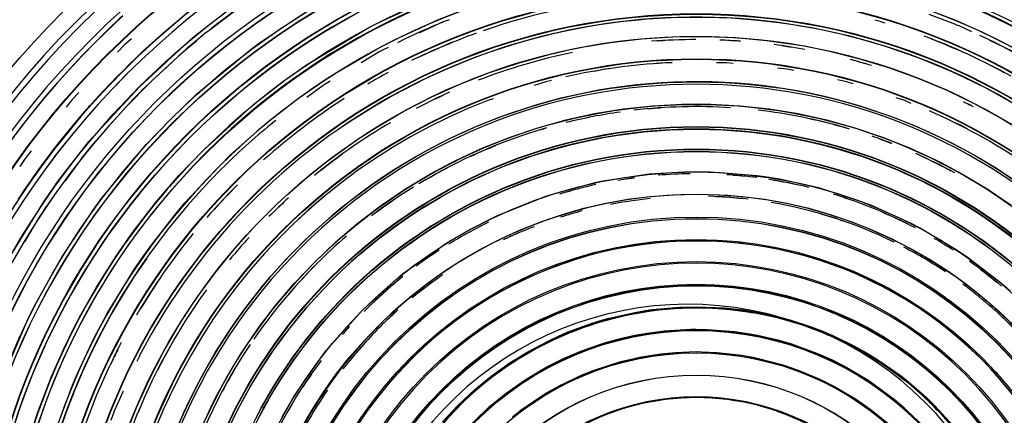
# Model space of a CAD drawing. Header units: millimetres. Extents: x -563 to -60, y -163 to 550.
# Tile 21 of 40: x -390 to -245, y 85 to 144. Entities that reach past the tile are written whole.
import ezdxf

# ---------------------------------------------------------------- set-up
doc = ezdxf.new("R2010")
doc.units = ezdxf.units.MM

# ---------------------------------------------------------------- blocks, each defined once
blk = doc.blocks.new('Stufenlinse__18', base_point=(-427.13, -85.35))
at = {"color": 1, "linetype": 'Continuous'}
for p, q in [((-364.65, 141.39), (-358.69, 146.02)), ((-337.02, 143.68), (-329.65, 147.07)), ((-257.12, 145.98), (-251.88, 143.99)), ((-375, 144.63), (-379.12, 140.64)), ((-366.99, 143.79), (-365.41, 145.08)), ((-354.76, 140.61), (-347.36, 145.55)), ((-328.37, 143.99), (-325.48, 145.13)), ((-252.1, 143.47), (-255.68, 144.79)), ((-368.55, 142.47), (-366.99, 143.79)), ((-338.82, 142.74), (-338.39, 142.96)), ((-338.39, 142.96), (-337.02, 143.68)), ((-334.61, 141.15), (-328.37, 143.99)), ((-328.16, 143.47), (-331.2, 142.04)), ((-326.71, 144.02), (-327.59, 143.71)), ((-251.88, 143.99), (-247.89, 142.23)), ((-372.56, 134.09), (-364.65, 141.39)), ((-371.15, 140.16), (-369.79, 141.38)), ((-369.79, 141.38), (-368.55, 142.47)), ((-347.24, 137.71), (-338.82, 142.74)), ((-298.22, 141.21), (-293.6, 141.5)), ((-293.6, 141.5), (-291.4, 141.56)), ((-291.4, 141.56), (-288.97, 141.56)), ((-288.97, 141.56), (-284.34, 141.38)), ((-284.34, 141.38), (-279.73, 140.97)), ((-249.36, 142.25), (-250.39, 142.74)), ((-247.89, 142.23), (-244.76, 140.7)), ((-374.81, 140.27), (-375.79, 139.24)), ((-373.73, 141.21), (-374.81, 140.27)), ((-372.12, 139.26), (-371.15, 140.16)), ((-356.03, 139.68), (-354.76, 140.61)), ((-337.24, 139.79), (-335.5, 140.7)), ((-335.75, 139.9), (-336.57, 139.52)), ((-335.5, 140.7), (-334.61, 141.15)), ((-308.61, 139.65), (-307.39, 139.9)), ((-307.39, 139.9), (-302.82, 140.67)), ((-302.82, 140.67), (-298.22, 141.21)), ((-279.73, 140.97), (-275.15, 140.31)), ((-275.15, 140.31), (-274.14, 140.14)), ((-274.14, 140.14), (-270.6, 139.43)), ((-243.28, 139.3), (-246.71, 140.96)), ((-244.76, 140.7), (-243.02, 139.79)), ((-373.08, 138.35), (-372.12, 139.26)), ((-366.15, 139.2), (-369.14, 136.41)), ((-364.1, 133.02), (-356.03, 139.68)), ((-343.3, 136.27), (-337.24, 139.79)), ((-336.98, 139.3), (-339.73, 137.66)), ((-316.37, 137.66), (-311.91, 138.89)), ((-311.91, 138.89), (-308.61, 139.65)), ((-270.6, 139.43), (-266.11, 138.3)), ((-374.93, 136.45), (-374.03, 137.43)), ((-374.03, 137.43), (-373.08, 138.35)), ((-350.84, 135.21), (-347.51, 137.53)), ((-347.51, 137.53), (-347.24, 137.71)), ((-320.76, 136.19), (-316.37, 137.66)), ((-294.64, 137.64), (-296.24, 137.5)), ((-293.72, 137.67), (-294.64, 137.64)), ((-285.62, 137.67), (-287.16, 137.67)), ((-284.68, 137.57), (-285.62, 137.67)), ((-266.11, 138.3), (-261.68, 136.95)), ((-376.82, 134.6), (-375.9, 135.55)), ((-375.9, 135.55), (-374.93, 136.45)), ((-345.65, 134.75), (-343.3, 136.27)), ((-325.13, 134.48), (-320.76, 136.19)), ((-303.6, 136.72), (-305.26, 136.37)), ((-302.71, 136.82), (-303.6, 136.72)), ((-276.66, 136.72), (-278.12, 136.88)), ((-275.71, 136.52), (-276.66, 136.72)), ((-261.68, 136.95), (-257.33, 135.38)), ((-379.97, 126.05), (-372.56, 134.09)), ((-377.73, 133.64), (-376.82, 134.6)), ((-371.11, 134.57), (-372.12, 133.64)), ((-355.65, 131.49), (-350.84, 135.21)), ((-348.87, 132.51), (-345.65, 134.75)), ((-345.34, 134.29), (-347.76, 132.5)), ((-344.32, 134.91), (-345.09, 134.46)), ((-329.29, 132.59), (-325.13, 134.48)), ((-312.42, 134.85), (-314.12, 134.3)), ((-311.57, 135.03), (-312.42, 134.85)), ((-267.84, 134.85), (-269.22, 135.14)), ((-266.89, 134.54), (-267.84, 134.85)), ((-257.33, 135.38), (-253.06, 133.58)), ((-381.53, 133.24), (-382.51, 132.21)), ((-379.85, 131.32), (-378.63, 132.67)), ((-378.63, 132.67), (-377.73, 133.64)), ((-367.84, 129.36), (-364.1, 133.02)), ((-253.06, 133.58), (-248.9, 131.56)), ((-382.51, 132.21), (-383.4, 131.09)), ((-380.94, 130.07), (-379.85, 131.32)), ((-374.01, 131.69), (-376.73, 128.64)), ((-363.12, 124.64), (-355.65, 131.49)), ((-351.46, 130.56), (-348.87, 132.51)), ((-333.41, 130.47), (-329.29, 132.59)), ((-320.19, 132.33), (-321, 132.06)), ((-300.92, 130.82), (-296.61, 131.29)), ((-296.61, 131.29), (-292.29, 131.52)), ((-292.29, 131.52), (-290.13, 131.55)), ((-290.13, 131.55), (-287.97, 131.52)), ((-287.97, 131.52), (-283.64, 131.29)), ((-283.64, 131.29), (-279.34, 130.82)), ((-259.26, 132.06), (-260.55, 132.48)), ((-258.32, 131.64), (-259.26, 132.06)), ((-248.9, 131.56), (-248.44, 131.32)), ((-248.44, 131.32), (-244.84, 129.33)), ((-382.27, 128.51), (-380.94, 130.07)), ((-353.53, 128.91), (-351.46, 130.56)), ((-337.41, 128.14), (-333.41, 130.47)), ((-308.78, 129.35), (-305.19, 130.12)), ((-305.19, 130.12), (-300.92, 130.82)), ((-279.34, 130.82), (-275.07, 130.12)), ((-275.07, 130.12), (-271.48, 129.35)), ((-383.56, 126.94), (-382.27, 128.51)), ((-371.55, 125.56), (-367.84, 129.36)), ((-359.01, 124.06), (-353.53, 128.91)), ((-352.36, 129.09), (-353.06, 128.57)), ((-313.58, 128.03), (-309.41, 129.19)), ((-309.41, 129.19), (-308.78, 129.35)), ((-271.48, 129.35), (-270.85, 129.19)), ((-270.85, 129.19), (-266.68, 128.03)), ((-251.03, 128.4), (-252.22, 128.93)), ((-250.11, 127.87), (-251.03, 128.4)), ((-244.84, 129.33), (-240.9, 126.9)), ((-384.42, 125.86), (-383.56, 126.94)), ((-340.35, 126.24), (-337.41, 128.14)), ((-317.68, 126.65), (-313.58, 128.03)), ((-266.68, 128.03), (-262.58, 126.65)), ((-385.51, 124.45), (-384.42, 125.86)), ((-384.5, 120.22), (-379.97, 126.05)), ((-378.52, 126.63), (-379.43, 125.6)), ((-378.16, 117.55), (-371.55, 125.56)), ((-345.02, 122.87), (-341.28, 125.6)), ((-341.28, 125.6), (-340.35, 126.24)), ((-321.7, 125.05), (-317.68, 126.65)), ((-262.58, 126.65), (-258.56, 125.05)), ((-388.57, 124.59), (-389.46, 123.47)), ((-386.16, 123.59), (-385.51, 124.45)), ((-366.71, 120.95), (-363.12, 124.64)), ((-360.75, 122.28), (-359.01, 124.06)), ((-325.63, 123.23), (-321.7, 125.05)), ((-258.56, 125.05), (-254.63, 123.23)), ((-389.46, 123.47), (-390.24, 122.28)), ((-387.44, 121.85), (-386.8, 122.72)), ((-386.8, 122.72), (-386.16, 123.59)), ((-381.14, 123.49), (-383.56, 120.19)), ((-348.61, 119.95), (-345.02, 122.87)), ((-329.45, 121.21), (-326.4, 122.84)), ((-326.4, 122.84), (-325.63, 123.23)), ((-254.63, 123.23), (-253.86, 122.84)), ((-253.86, 122.84), (-250.81, 121.21)), ((-388.68, 120.09), (-388.06, 120.97)), ((-388.06, 120.97), (-387.44, 121.85)), ((-369.97, 117.17), (-366.71, 120.95)), ((-365.88, 116.84), (-360.75, 122.28)), ((-333.16, 118.98), (-329.45, 121.21)), ((-304.26, 120.1), (-297.1, 121.19)), ((-297.1, 121.19), (-296.22, 121.27)), ((-296.22, 121.27), (-291.92, 121.52)), ((-291.92, 121.52), (-289.13, 121.53)), ((-289.13, 121.53), (-288.1, 121.51)), ((-288.1, 121.51), (-281.17, 120.96)), ((-281.17, 120.96), (-280, 120.8)), ((-250.81, 121.21), (-247.1, 118.98)), ((-389.3, 119.19), (-388.68, 120.09)), ((-386.36, 117.57), (-384.5, 120.22)), ((-352.05, 116.85), (-348.61, 119.95)), ((-312.11, 117.99), (-305.08, 119.92)), ((-305.08, 119.92), (-304.26, 120.1)), ((-280, 120.8), (-277.81, 120.45)), ((-277.81, 120.45), (-273.33, 119.49)), ((-390.46, 117.46), (-389.3, 119.19)), ((-336.74, 116.55), (-333.16, 118.98)), ((-273.33, 119.49), (-272.04, 119.16)), ((-272.04, 119.16), (-265.71, 117.13)), ((-247.1, 118.98), (-243.52, 116.55)), ((-392.03, 108.41), (-386.54, 117.31)), ((-386.54, 117.31), (-386.36, 117.57)), ((-385.15, 118.02), (-385.96, 116.91)), ((-379.09, 116.29), (-378.16, 117.55)), ((-373.23, 112.98), (-369.97, 117.17)), ((-367.38, 115.05), (-365.88, 116.84)), ((-353.71, 115.23), (-352.05, 116.85)), ((-319.66, 114.99), (-312.67, 117.8)), ((-312.67, 117.8), (-312.11, 117.99)), ((-265.71, 117.13), (-264.33, 116.6)), ((-264.33, 116.6), (-258.4, 113.92)), ((-384.02, 108.88), (-379.09, 116.29)), ((-355.33, 113.58), (-353.71, 115.23)), ((-340.19, 113.93), (-337.09, 116.29)), ((-337.09, 116.29), (-336.74, 116.55)), ((-387.47, 114.65), (-389.57, 111.14)), ((-370.98, 110.4), (-367.38, 115.05)), ((-343.49, 111.13), (-340.19, 113.93)), ((-323.67, 112.97), (-320.07, 114.8)), ((-320.07, 114.8), (-319.66, 114.99)), ((-258.4, 113.92), (-256.96, 113.17)), ((-376, 109.03), (-373.69, 112.36)), ((-373.69, 112.36), (-373.23, 112.98)), ((-358.43, 110.14), (-355.33, 113.58)), ((-326.82, 111.13), (-323.67, 112.97)), ((-256.96, 113.17), (-251.67, 110.01)), ((-346.59, 108.11), (-343.49, 111.13)), ((-333.59, 106.38), (-327.07, 110.98)), ((-327.07, 110.98), (-326.82, 111.13)), ((-372, 108.98), (-370.98, 110.4)), ((-361.35, 106.54), (-358.43, 110.14)), ((-251.67, 110.01), (-251.51, 109.9)), ((-251.51, 109.9), (-250.04, 108.9)), ((-388.11, 101.57), (-384.23, 108.54)), ((-384.23, 108.54), (-384.02, 108.88)), ((-378.92, 104.4), (-376, 109.03)), ((-373.23, 107.18), (-372, 108.98)), ((-349.6, 105.01), (-346.59, 108.11)), ((-250.04, 108.9), (-245.12, 105.12)), ((-377.3, 100.54), (-373.23, 107.18)), ((-364.08, 102.81), (-361.35, 106.54)), ((-339.51, 101.03), (-333.59, 106.38)), ((-352.4, 101.71), (-349.6, 105.01)), ((-245.12, 105.12), (-243.67, 103.86)), ((-381.21, 100.34), (-378.92, 104.4)), ((-364.71, 101.88), (-364.08, 102.81)), ((-389.04, 99.7), (-388.11, 101.57)), ((-366.62, 98.93), (-364.71, 101.88)), ((-354.77, 98.62), (-352.4, 101.71)), ((-344.95, 95), (-339.51, 101.03)), ((-303.04, 99.83), (-299.25, 100.69)), ((-299.25, 100.69), (-297.11, 101.04)), ((-297.11, 101.04), (-296.64, 101.11)), ((-296.64, 101.11), (-292.63, 101.47)), ((-292.63, 101.47), (-290.13, 101.53)), ((-290.13, 101.53), (-285.97, 101.36)), ((-285.97, 101.36), (-283.62, 101.11)), ((-283.62, 101.11), (-283.15, 101.04)), ((-283.15, 101.04), (-279.38, 100.36)), ((-393.16, 90.08), (-389.28, 99.19)), ((-389.28, 99.19), (-389.04, 99.7)), ((-382.15, 98.54), (-381.21, 100.34)), ((-378.27, 98.76), (-377.3, 100.54)), ((-305.7, 99.04), (-303.95, 99.58)), ((-303.95, 99.58), (-303.04, 99.83)), ((-279.38, 100.36), (-277.22, 99.83)), ((-277.22, 99.83), (-276.31, 99.58)), ((-276.31, 99.58), (-272.98, 98.49)), ((-383.73, 95.3), (-382.15, 98.54)), ((-379.18, 97.02), (-378.27, 98.76)), ((-368.95, 94.93), (-366.62, 98.93)), ((-357.45, 94.68), (-355.02, 98.27)), ((-355.02, 98.27), (-354.77, 98.62)), ((-310.51, 97.18), (-309.22, 97.74)), ((-309.22, 97.74), (-305.7, 99.04)), ((-297.41, 97.63), (-294.89, 97.96)), ((-294.89, 97.96), (-290.94, 98.19)), ((-290.94, 98.19), (-290.13, 98.2)), ((-290.13, 98.2), (-288.54, 98.17)), ((-288.54, 98.17), (-284.46, 97.85)), ((-284.46, 97.85), (-282.22, 97.52)), ((-272.98, 98.49), (-271.04, 97.74)), ((-270.58, 97.27), (-271.5, 97.72)), ((-271.04, 97.74), (-269.74, 97.18)), ((-381.73, 91.62), (-379.18, 97.02)), ((-315.07, 94.85), (-311.88, 96.54)), ((-311.88, 96.54), (-310.51, 97.18)), ((-303.74, 96.17), (-301.15, 96.88)), ((-301.15, 96.88), (-299.21, 97.31)), ((-299.21, 97.31), (-297.41, 97.63)), ((-282.22, 97.52), (-281.05, 97.31)), ((-281.05, 97.31), (-278.08, 96.61)), ((-278.08, 96.61), (-276.05, 96.02)), ((-269.74, 97.18), (-266.89, 95.79)), ((-385.55, 91.18), (-383.73, 95.3)), ((-371.07, 90.82), (-368.95, 94.93)), ((-349.46, 88.59), (-344.95, 95)), ((-316.68, 93.88), (-315.07, 94.85)), ((-309.8, 93.84), (-307.21, 94.96)), ((-307.21, 94.96), (-303.74, 96.17)), ((-295.4, 94.55), (-293.21, 94.76)), ((-293.21, 94.76), (-290.13, 94.87)), ((-290.13, 94.87), (-289.37, 94.86)), ((-289.37, 94.86), (-287.05, 94.76)), ((-287.05, 94.76), (-283.37, 94.34)), ((-276.05, 96.02), (-271.94, 94.5)), ((-266.89, 95.79), (-265.19, 94.85)), ((-265.78, 94.97), (-266.58, 95.35)), ((-264.72, 94.3), (-265.52, 94.82)), ((-265.19, 94.85), (-263.58, 93.88)), ((-372.56, 94.19), (-372.92, 93.4)), ((-359.68, 90.98), (-357.45, 94.68)), ((-317.67, 93.24), (-316.68, 93.88)), ((-312.07, 92.7), (-309.8, 93.84)), ((-305.23, 92.15), (-301.31, 93.4)), ((-301.31, 93.4), (-299.32, 93.88)), ((-299.32, 93.88), (-298.56, 94.04)), ((-298.56, 94.04), (-295.4, 94.55)), ((-283.37, 94.34), (-281.7, 94.04)), ((-281.7, 94.04), (-280.94, 93.88)), ((-280.94, 93.88), (-277.49, 92.98)), ((-271.94, 94.5), (-270.14, 93.69)), ((-270.14, 93.69), (-268.19, 92.7)), ((-263.58, 93.88), (-261.22, 92.3)), ((-320.49, 91.22), (-317.67, 93.24)), ((-315.48, 90.69), (-312.94, 92.23)), ((-312.94, 92.23), (-312.07, 92.7)), ((-307.02, 91.44), (-305.23, 92.15)), ((-277.49, 92.98), (-275.03, 92.15)), ((-275.03, 92.15), (-271.86, 90.82)), ((-268.19, 92.7), (-266.16, 91.55)), ((-261.22, 92.3), (-259.76, 91.22)), ((-387.61, 85.76), (-385.55, 91.18)), ((-382.46, 89.9), (-381.73, 91.62)), ((-372.98, 86.6), (-371.07, 90.82)), ((-361.32, 87.93), (-359.68, 90.98)), ((-322.96, 89.2), (-321.24, 90.64)), ((-321.24, 90.64), (-320.49, 91.22)), ((-318.26, 88.74), (-315.48, 90.69)), ((-310.5, 89.77), (-307.02, 91.44)), ((-271.86, 90.82), (-269.76, 89.77)), ((-266.16, 91.55), (-264.6, 90.58)), ((-264.6, 90.58), (-260.84, 87.83)), ((-259.99, 91.16), (-260.81, 91.71)), ((-259.33, 90.58), (-259.99, 91.16)), ((-259.76, 91.22), (-259.02, 90.64)), ((-259.02, 90.64), (-256.06, 88.08)), ((-385.25, 82.3), (-382.46, 89.9)), ((-374.93, 89), (-376.27, 86.06)), ((-325.4, 86.92), (-322.96, 89.2)), ((-312.39, 88.7), (-310.84, 89.58)), ((-310.84, 89.58), (-310.5, 89.77)), ((-269.76, 89.77), (-269.42, 89.58)), ((-269.42, 89.58), (-266.59, 87.9)), ((-361.71, 87.15), (-361.32, 87.93)), ((-351.44, 85.19), (-349.61, 88.34)), ((-349.61, 88.34), (-349.46, 88.59)), ((-320.67, 86.78), (-318.26, 88.74)), ((-316.03, 86.25), (-312.39, 88.7)), ((-266.59, 87.9), (-264.23, 86.25)), ((-260.84, 87.83), (-259.54, 86.74)), ((-256.06, 88.08), (-254.86, 86.92)), ((-374.67, 82.29), (-372.98, 86.6)), ((-363.53, 83.23), (-361.71, 87.15)), ((-327.68, 84.49), (-325.4, 86.92)), ((-323.01, 84.53), (-320.67, 86.78)), ((-317.33, 85.24), (-316.03, 86.25)), ((-264.23, 86.25), (-261.78, 84.27)), ((-259.54, 86.74), (-257.34, 84.45)), ((-254.99, 86.79), (-255.6, 87.32)), ((-254.46, 86.18), (-254.99, 86.79)), ((-254.86, 86.92), (-251.51, 83.22)), ((-388.96, 81.63), (-387.61, 85.76)), ((-376.49, 85.49), (-376.78, 84.65))]:
    blk.add_line(p, q, dxfattribs=at)
for points in [[(-250.54, 81.68, 1), (-329.72, 21.63, 1)], [(-259.99, 91.16, 1), (-320.27, 12.15, 1)]]:
    blk.add_lwpolyline(points, format="xyb", close=True, dxfattribs=at)
at = {"color": 7, "linetype": 'Continuous'}
blk.add_circle((-290.13, 51.65), 132.47, dxfattribs=at)
at = {"color": 1, "linetype": 'Continuous'}
for radius in [123.33, 123.26, 116.58, 113.3, 113.3, 112.63, 112.6, 109.9, 109.32, 109.29, 106.62, 106.56, 105.98, 102.66, 96.6, 96.54, 93.26, 93.2, 89.92, 86.58, 86.52, 83.18, 79.84, 76.56, 76.5, 76.16, 73.22, 73.17, 72.88, 72.85, 69.83, 66.55, 63.16, 63.16, 62.94, 62.91, 59.82, 59.82, 56.55, 56.55, 53.21, 53.16, 53, 52.98, 46.5, 46.38, 46.35, 43.07, 43.04, 43.04, 39.75, 39.73, 39.73, 39.73, 36.56, 36.51]:
    blk.add_circle((-290.13, 51.65), radius, dxfattribs=at)
for centre, radius, start, end in [((-290.13, 51.65), 129.16, 45, 225), ((-290.13, 51.65), 129.16, 45, 225), ((-290.13, 51.65), 130.01, 315, 135), ((-290.13, 51.65), 130.01, 315, 135), ((-290.13, 51.65), 126.6, 315, 135), ((-290.13, 51.65), 126.6, 315, 135), ((-290.11, 51.63), 119.95, 315, 135), ((-290.11, 51.65), 119.24, 45.0078, 135.0078), ((-290.13, 51.65), 119.23, 315, 135), ((-290.13, 51.65), 115.91, 242.4627, 128.2836), ((-290.11, 51.65), 105.99, 45.0085, 135.0085), ((-290.13, 51.65), 103.22, 315, 135), ((-290.13, 51.65), 102.7, 45, 135), ((-290.13, 51.65), 99.88, 315, 135), ((-290.13, 51.65), 115.95, 124.2538, 130.9702), ((-290.13, 51.65), 96.07, 94.4475, 109.1666), ((-289.61, 52.15), 125.87, 132.7177, 135.3264), ((-290.13, 51.65), 92.76, 227.9032, 152.7049), ((-290.13, 51.65), 92.73, 270.7377, 124.6721), ((-290.13, 51.65), 130.01, 135, 315), ((-290.13, 51.65), 130.01, 135, 315), ((-290.13, 51.65), 129.16, 225, 45), ((-290.13, 51.65), 129.16, 225, 45), ((-289.75, 51.82), 99.37, 112.3826, 116.6684), ((-290.13, 51.65), 99.38, 112.1429, 112.5), ((-290.13, 51.65), 96.04, 73.067, 74.0321), ((-290.13, 51.65), 99.38, 66.4288, 67.5002), ((-290.13, 51.65), 96.07, 109.8236, 116.0118), ((-290.13, 51.65), 99.35, 260.7143, 65), ((-290.13, 51.65), 96.07, 60.9721, 69.4568), ((-290.13, 51.65), 126.6, 135, 315), ((-290.13, 51.65), 126.6, 135, 315), ((-290.12, 51.64), 125.87, 134.9981, 286.7124), ((-290.13, 51.65), 125.85, 135, 292.8261), ((-290.13, 51.65), 115.91, 129.6269, 242.4627), ((-290.13, 51.65), 96.04, 112.0831, 115.5258), ((-290.13, 51.65), 89.44, 90.0377, 94.2599), ((-290.13, 51.65), 89.41, 92.9659, 93.7069), ((-290.13, 51.65), 89.44, 85.8153, 87.7754), ((-288.7, 51.57), 89.43, 86.7307, 87.9496), ((-290.13, 51.65), 89.44, 79.6456, 82.5941), ((-290.13, 51.65), 89.41, 80.3813, 81.8557), ((-290.13, 51.65), 96.04, 65.8886, 68.7403), ((-290.13, 51.65), 99.38, 117.8577, 118.1256), ((-290.13, 51.65), 89.44, 101.8238, 111.1491), ((-290.13, 51.65), 122.57, 225, 45), ((-290.13, 51.65), 122.57, 225, 45), ((-290.13, 51.65), 86.1, 93, 102.9661), ((-290.13, 51.65), 89.44, 73.1484, 75.2495), ((-291.28, 51.98), 89.43, 73.0269, 74.4833), ((-290.13, 51.65), 96.04, 61.6682, 63.0669), ((-290.11, 51.63), 119.95, 135, 315), ((-290.13, 51.63), 119.24, 134.9922, 224.9922), ((-290.13, 51.65), 119.23, 135, 315), ((-290.13, 51.65), 96.07, 118.3315, 120.4135), ((-290.13, 51.65), 83.18, 225, 196.017), ((-290.13, 51.65), 82.82, 45, 225), ((-290.13, 51.65), 82.82, 45, 225), ((-290.13, 51.65), 99.38, 123.5703, 123.7488), ((-290.13, 51.65), 115.95, 135, 136.3433), ((-290.13, 51.65), 89.41, 114.8195, 117.6331), ((-290.13, 51.65), 89.44, 114.1118, 115.8198), ((-290.13, 51.65), 86.13, 111, 243), ((-290.13, 51.65), 96.07, 122.8571, 131.7975), ((-290.13, 51.65), 79.51, 86.3396, 96.6673), ((-290.13, 51.65), 89.44, 62.705, 63.7697), ((-290.13, 51.65), 89.41, 63.066, 63.2957), ((-290.13, 51.65), 79.51, 98.1443, 104.0208), ((-290.13, 51.65), 79.48, 93.7215, 95.1979), ((-290.13, 51.65), 79.51, 73.7934, 83.3868), ((-290.13, 51.65), 86.1, 45, 66.3559), ((-290.13, 51.65), 99.38, 129.2857, 135), ((-290.13, 51.65), 89.44, 120.4131, 129.187), ((-290.13, 51.65), 79.48, 73.421, 78.1763), ((-290.11, 51.65), 76.18, 45.011, 135.011), ((-290.13, 51.65), 79.51, 106.2066, 121.1024), ((-287.9, 52.35), 79.49, 107.8867, 108.6138), ((-290.13, 51.65), 79.51, 68.6225, 70.8968), ((-290.13, 51.63), 105.99, 134.9915, 224.9915), ((-290.13, 51.65), 115.95, 140.373, 141.7163), ((-290.13, 51.65), 79.48, 111.9751, 114.8196), ((-290.13, 51.65), 79.48, 68.74, 70.176), ((-290.13, 51.65), 103.22, 135, 315), ((-290.13, 51.67), 102.68, 135.0087, 225.0087), ((-290.13, 51.65), 89.41, 125.8622, 128.5269), ((-290.13, 51.65), 79.51, 61.2405, 65.8884), ((-290.13, 51.65), 79.48, 61.6685, 65.1805), ((-290.13, 51.65), 99.88, 135, 315), ((-290.13, 51.65), 99.38, 135, 33.75), ((-290.13, 51.65), 79.48, 117.6315, 120.297), ((-290.13, 51.65), 69.57, 90.7417, 94.6337), ((-290.13, 51.65), 69.57, 82.5941, 86.2932), ((-290.13, 51.65), 69.54, 84.0721, 85.5523), ((-290.44, 51.32), 96.05, 134.7313, 138.66), ((-290.13, 51.65), 96.04, 135, 138.2025), ((-290.13, 51.65), 69.57, 102.3564, 106.9334), ((-290.13, 51.65), 69.57, 97.7229, 99.6186), ((-290.13, 51.65), 69.54, 97.5149, 98.8819), ((-290.13, 51.65), 69.57, 76.099, 81.1184), ((-290.13, 51.65), 69.54, 77.4355, 80.5246), ((-290.13, 51.65), 86.1, 129, 133.4746), ((-290.13, 51.65), 79.51, 121.7735, 127.1998), ((-290.13, 51.65), 66.49, 240.283, 133.3019), ((-290.13, 51.65), 69.54, 105.4797, 106.207), ((-290.13, 51.65), 69.57, 62.1981, 73.0099), ((-290.13, 51.65), 115.95, 145.746, 147.0892), ((-290.13, 51.65), 89.44, 132.4442, 135), ((-290.13, 51.65), 89.41, 133.0864, 133.7277), ((-290.13, 51.65), 79.48, 123.9475, 126.5327), ((-290.13, 51.65), 66.25, 95.9277, 101.0383), ((-290.13, 51.65), 66.25, 83.3329, 88.4231), ((-290.13, 51.65), 66.23, 84.0723, 87.4528), ((-290.13, 51.65), 66.25, 63.7699, 80.3814), ((-290.13, 51.65), 69.54, 71.258, 71.6673), ((-290.13, 51.65), 66.25, 104.7503, 107.6578), ((-290.13, 51.65), 66.23, 70.2304, 73.7933), ((-290.13, 51.65), 69.54, 63.0674, 66.5983), ((-290.13, 51.65), 69.57, 116.2574, 121.7895), ((-290.13, 51.65), 96.07, 140.8135, 149.5865), ((-290.13, 51.65), 66.25, 113.4011, 115.5259), ((-290.13, 51.65), 66.23, 111.2602, 114.6226), ((-290.13, 51.65), 89.44, 137.7396, 140.5545), ((-290.13, 51.65), 59.63, 249.7059, 200.2941), ((-289.85, 51.92), 79.49, 130.9114, 135.2795), ((-290.13, 51.65), 59.6, 311.4, 138.6), ((-290.13, 51.65), 69.57, 56.8432, 59.5868), ((-290.13, 51.65), 82.82, 225, 45), ((-290.13, 51.65), 82.82, 225, 45), ((-290.13, 51.65), 69.57, 123.1566, 126.5321), ((-290.13, 51.65), 66.25, 56.1634, 62.3672), ((-290.13, 51.65), 99.35, 145, 260.7143), ((-290.23, 51.53), 79.49, 134.8838, 145.3687), ((-290.13, 51.65), 79.48, 135, 139.368), ((-290.13, 51.65), 56.32, 315, 135), ((-290.13, 51.65), 56.32, 315, 135), ((-290.13, 51.65), 69.57, 49.5024, 54.4753), ((-290.13, 51.65), 69.54, 50.1569, 52.7991), ((-290.13, 51.65), 96.04, 146.1629, 148.8973), ((-290.13, 51.63), 76.18, 134.989, 224.989), ((-290.13, 51.65), 69.54, 129.9503, 134.9999), ((-290.13, 51.65), 69.57, 128.6139, 133.7276), ((-290.13, 51.65), 66.25, 124.5153, 129.4224), ((-290.13, 51.65), 66.23, 125.4217, 128.2075), ((-290.13, 51.65), 89.44, 144.1378, 158.7398), ((-290.13, 51.65), 66.25, 45, 53.4673), ((-291.39, 52.12), 49.76, 253.3611, 247.6142), ((-290.13, 51.65), 49.69, 67.9787, 251.8085), ((-290.13, 51.65), 66.25, 131.797, 135), ((-290.13, 51.65), 49.66, 80.2174, 123.2609), ((-290.13, 51.65), 66.23, 132.4427, 133.7274), ((-290.13, 51.65), 66.23, 41.8462, 46.9135), ((-290.13, 51.65), 66.49, 135, 240.283), ((-290.13, 51.65), 69.54, 137.5573, 138.8512), ((-290.13, 51.65), 66.25, 135, 142.134), ((-290.13, 51.65), 96.07, 152.3665, 161.6188), ((-290.13, 51.65), 66.23, 137.5571, 140.8139), ((-290.13, 51.65), 96.04, 153.0677, 154.4745), ((-290.13, 51.65), 89.41, 150.4063, 153.0666), ((-290.09, 51.74), 79.49, 146.2291, 164.5863), ((-290.13, 51.65), 49.69, 60.3188, 60.6518), ((-290.13, 51.65), 69.57, 142.9308, 159.9208), ((-290.13, 51.65), 79.48, 149.2104, 152.3665), ((-290.13, 51.65), 69.54, 144.138, 146.8433), ((-290.13, 51.65), 56.32, 135, 315), ((-290.13, 51.65), 56.32, 135, 315), ((-290.13, 51.65), 66.25, 145.4848, 155.8889), ((-290.13, 51.65), 36.41, 45, 160.3846), ((-290.13, 51.65), 36.44, 47.3077, 141.9231), ((-290.13, 51.65), 92.76, 158.226, 158.6068), ((-290.13, 51.65), 89.41, 156.5992, 157.4437), ((-290.13, 51.65), 49.66, 135, 170.2174)]:
    blk.add_arc(centre, radius, start, end, dxfattribs=at)
blk = doc.blocks.new('Kalibbriereinheit__19', base_point=(-427.13, -85.35))
blk.add_blockref('Stufenlinse__18', (-427.13, -85.35))
blk = doc.blocks.new('Elektronikeinheit_kpl___20', base_point=(-427.13, -85.35))
blk.add_blockref('Kalibbriereinheit__19', (-427.13, -85.35))
blk = doc.blocks.new('Frontteil__27', base_point=(-456.75, -152.35))
at = {"color": 1, "linetype": 'Continuous'}
for radius, start, end in [(163.8, 99.4737, 170.5263), (163.8, 9.4737, 80.5263), (162.61, 99.4737, 170.5263), (162.61, 9.1139, 82.0253)]:
    blk.add_arc((-290.13, 51.65), radius, start, end, dxfattribs=at)
at = {"color": 7, "linetype": 'Continuous'}
for start, end in [(99.4737, 165.0259), (14.9741, 80.5263)]:
    blk.add_arc((-290.13, 51.65), 163.99, start, end, dxfattribs=at)
blk = doc.blocks.new('Linsengehaeuse__55', base_point=(-448.25, -106.47))
at = {"color": 7, "linetype": 'Continuous'}
for start, end in [(98.7958, 171.2042), (8.7958, 81.2042)]:
    blk.add_arc((-290.13, 51.65), 160, start, end, dxfattribs=at)
blk = doc.blocks.new('Linsengehaeuse_kpl___59', base_point=(-469.23, -134.44))
blk.add_blockref('Linsengehaeuse__55', (-448.25, -106.47))
blk = doc.blocks.new('Linsengehaeuse__82', base_point=(-448.25, -106.47))
at = {"color": 7, "linetype": 'Continuous'}
for start, end in [(98.7958, 171.2042), (8.7958, 81.2042)]:
    blk.add_arc((-290.13, 51.65), 160, start, end, dxfattribs=at)
blk = doc.blocks.new('Linsengehaeuse_kpl_-Mot-L4_0006142__89', base_point=(-469.23, -134.44))
blk.add_blockref('Linsengehaeuse__82', (-448.25, -106.47))
blk = doc.blocks.new('Gehaeuse_kpl__90', base_point=(-469.23, -152.35))
for name, p in [('Linsengehaeuse_kpl___59', (-469.23, -134.44)), ('Linsengehaeuse_kpl_-Mot-L4_0006142__89', (-469.23, -134.44)), ('Frontteil__27', (-456.75, -152.35))]:
    blk.add_blockref(name, p)
blk = doc.blocks.new('L10-für-dxf-Internet__116', base_point=(-562.57, -163.35))
for name, p in [('Gehaeuse_kpl__90', (-469.23, -152.35)), ('Elektronikeinheit_kpl___20', (-427.13, -85.35))]:
    blk.add_blockref(name, p)
blk = doc.blocks.new('AllgA', base_point=(-118, 205))
blk.add_blockref('L10-für-dxf-Internet__116', (-562.57, -163.35))

msp = doc.modelspace()

# ---------------------------------------------------------------- block references
msp.add_blockref('AllgA', (-118, 205))

doc.saveas('drawing.dxf')
